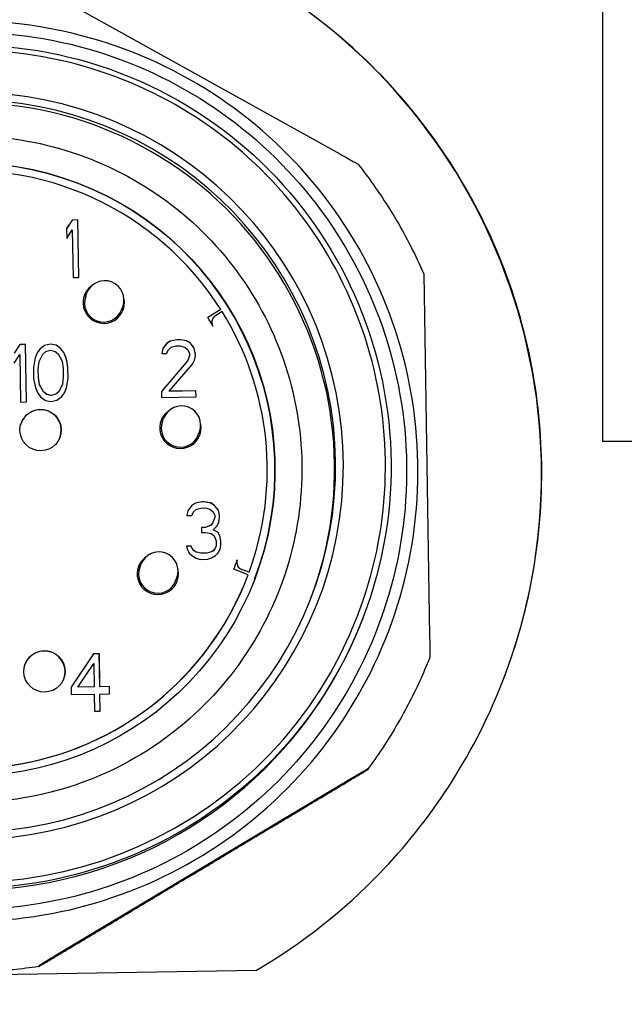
# Model space of a CAD drawing. Header units: inches. Extents: x 36 to 1719, y -84 to 1122.
# Tile 103 of 256: x 646.819 to 647.44, y 315.033 to 316.045. Entities that reach past the tile are written whole.
import ezdxf

# ---------------------------------------------------------------- set-up
doc = ezdxf.new("R2010")
doc.units = ezdxf.units.IN
doc.header["$LTSCALE"] = 48
doc.header["$MEASUREMENT"] = 0
doc.layers.add('Visible (ANSI)', color=7, linetype='Continuous', lineweight=30)

msp = doc.modelspace()

# ---------------------------------------------------------------- linework, layer by layer
at = {"layer": 'Visible (ANSI)'}
for p, q in [((647.41768, 316.5151), (647.41768, 315.61139)), ((646.84123, 316.07732), (647.14772, 315.90681)), ((646.87261, 315.83895), (646.86684, 315.83006)), ((646.87259, 315.83891), (646.86684, 315.83004)), ((646.8785, 315.839), (646.87259, 315.83891)), ((646.87261, 315.83895), (646.87259, 315.83891)), ((646.87851, 315.83904), (646.87261, 315.83895)), ((646.87851, 315.83904), (646.8785, 315.839)), ((646.87943, 315.78), (646.8785, 315.839)), ((646.87945, 315.78), (646.87851, 315.83904)), ((646.86684, 315.83006), (646.867, 315.82001)), ((646.867, 315.82001), (646.87277, 315.8289)), ((646.87277, 315.8289), (646.87354, 315.7799)), ((646.87354, 315.7799), (646.87945, 315.78)), ((646.8866, 315.76086), (646.88779, 315.76397)), ((647.23438, 315.76207), (647.23995, 315.4114)), ((646.92337, 315.74678), (646.92456, 315.74989)), ((647.02529, 315.74709), (647.01199, 315.73865)), ((647.02527, 315.74705), (647.01201, 315.73863)), ((647.02672, 315.74482), (647.01994, 315.7406)), ((647.02527, 315.74705), (647.02529, 315.74709)), ((647.01674, 315.7367), (647.01675, 315.73674)), ((646.81873, 315.71092), (646.81296, 315.70203)), ((646.82462, 315.71097), (646.81871, 315.71088)), ((646.81873, 315.71092), (646.81871, 315.71088)), ((646.82463, 315.71101), (646.81873, 315.71092)), ((646.82463, 315.71101), (646.82462, 315.71097)), ((646.82556, 315.65197), (646.82462, 315.71097)), ((646.82557, 315.65197), (646.82463, 315.71101)), ((646.84432, 315.71003), (646.83946, 315.70618)), ((646.84434, 315.71007), (646.83948, 315.70622)), ((646.85021, 315.71138), (646.84432, 315.71003)), ((646.84434, 315.71007), (646.84432, 315.71003)), ((646.85022, 315.71142), (646.84434, 315.71007)), ((646.85022, 315.71142), (646.85021, 315.71138)), ((646.85613, 315.71022), (646.85021, 315.71138)), ((646.85615, 315.71025), (646.85022, 315.71142)), ((646.85615, 315.71025), (646.85613, 315.71022)), ((646.86111, 315.70653), (646.85613, 315.71022)), ((646.86113, 315.70656), (646.85615, 315.71025)), ((646.96952, 315.7119), (646.96566, 315.70681)), ((646.9695, 315.71186), (646.96566, 315.70679)), ((646.9734, 315.71444), (646.9695, 315.71186)), ((646.96952, 315.7119), (646.9695, 315.71186)), ((646.97342, 315.71448), (646.96952, 315.7119)), ((646.98027, 315.7158), (646.9734, 315.71444)), ((646.97342, 315.71448), (646.9734, 315.71444)), ((646.98028, 315.71584), (646.97342, 315.71448)), ((646.9745, 315.70821), (646.9794, 315.70954)), ((646.9794, 315.70954), (646.98334, 315.70961)), ((646.98421, 315.71587), (646.98027, 315.7158)), ((646.98028, 315.71584), (646.98027, 315.7158)), ((646.98422, 315.7159), (646.98028, 315.71584)), ((646.98334, 315.70961), (646.98828, 315.70843)), ((646.98422, 315.7159), (646.98421, 315.71587)), ((646.99013, 315.7147), (646.98421, 315.71587)), ((646.99015, 315.71474), (646.98422, 315.7159)), ((646.99015, 315.71474), (646.99013, 315.7147)), ((646.99411, 315.71225), (646.99013, 315.7147)), ((646.99412, 315.71229), (646.99015, 315.71474)), ((646.99412, 315.71229), (646.99411, 315.71225)), ((646.99812, 315.70729), (646.99411, 315.71225)), ((646.99814, 315.70733), (646.99412, 315.71229)), ((646.81312, 315.69198), (646.81889, 315.70087)), ((646.81889, 315.70087), (646.81967, 315.65187)), ((646.83658, 315.7024), (646.83469, 315.69735)), ((646.83946, 315.70618), (646.83657, 315.70237)), ((646.83948, 315.70622), (646.83658, 315.7024)), ((646.83869, 315.69364), (646.84251, 315.70124)), ((646.83948, 315.70622), (646.83946, 315.70618)), ((646.84251, 315.70124), (646.84542, 315.7038)), ((646.84542, 315.7038), (646.85032, 315.70514)), ((646.85032, 315.70514), (646.85526, 315.70396)), ((646.85526, 315.70396), (646.85825, 315.70149)), ((646.85825, 315.70149), (646.86231, 315.69402)), ((646.86113, 315.70656), (646.86111, 315.70653)), ((646.86412, 315.7028), (646.86111, 315.70653)), ((646.86414, 315.70284), (646.86113, 315.70656)), ((646.86414, 315.70284), (646.86412, 315.7028)), ((646.86617, 315.69781), (646.86412, 315.7028)), ((646.86619, 315.69785), (646.86414, 315.70284)), ((646.96566, 315.70681), (646.96476, 315.70177)), ((646.96476, 315.70177), (646.96968, 315.70185)), ((646.96968, 315.70185), (646.97159, 315.70565)), ((646.97159, 315.70565), (646.9745, 315.70821)), ((646.98828, 315.70843), (646.99127, 315.70596)), ((646.99127, 315.70596), (646.9933, 315.70223)), ((646.99334, 315.69971), (646.99145, 315.69466)), ((646.9933, 315.70223), (646.99334, 315.69971)), ((646.99814, 315.70733), (646.99812, 315.70729)), ((646.99919, 315.70228), (646.99812, 315.70729)), ((646.9992, 315.70232), (646.99814, 315.70733)), ((646.99833, 315.69474), (646.99923, 315.69977)), ((646.99834, 315.69477), (646.99924, 315.69981)), ((646.9992, 315.70232), (646.99919, 315.70228)), ((646.99923, 315.69977), (646.99919, 315.70228)), ((646.99924, 315.69981), (646.9992, 315.70232)), ((646.99924, 315.69981), (646.99923, 315.69977)), ((646.83377, 315.69356), (646.83289, 315.68727)), ((646.83469, 315.69735), (646.83377, 315.69356)), ((646.83781, 315.68605), (646.83868, 315.6936)), ((646.83783, 315.68609), (646.83869, 315.69364)), ((646.83869, 315.69364), (646.83868, 315.6936)), ((646.86231, 315.69402), (646.86341, 315.68649)), ((646.86619, 315.69785), (646.86617, 315.69781)), ((646.86722, 315.69406), (646.86617, 315.69781)), ((646.86723, 315.69409), (646.86619, 315.69785)), ((646.86723, 315.69409), (646.86722, 315.69406)), ((646.8683, 315.68779), (646.86722, 315.69406)), ((646.86831, 315.68783), (646.86723, 315.69409)), ((646.99145, 315.69466), (646.96439, 315.66281)), ((646.99143, 315.69462), (646.96439, 315.66279)), ((646.97227, 315.66294), (646.99643, 315.69097)), ((646.99145, 315.69466), (646.99143, 315.69462)), ((646.99643, 315.69097), (646.99834, 315.69477)), ((646.83289, 315.68727), (646.83307, 315.67596)), ((646.83783, 315.68609), (646.83781, 315.68605)), ((646.83795, 315.67726), (646.83781, 315.68605)), ((646.83797, 315.67729), (646.83783, 315.68609)), ((646.86341, 315.68649), (646.86355, 315.6777)), ((646.86831, 315.68783), (646.8683, 315.68779)), ((646.86848, 315.67648), (646.8683, 315.68779)), ((646.86849, 315.67652), (646.86831, 315.68783)), ((646.83307, 315.67596), (646.83415, 315.66969)), ((646.83415, 315.66969), (646.83519, 315.66594)), ((646.83797, 315.67729), (646.83795, 315.67726)), ((646.83906, 315.66973), (646.83795, 315.67726)), ((646.83907, 315.66977), (646.83797, 315.67729)), ((646.83907, 315.66977), (646.83906, 315.66973)), ((646.84311, 315.66226), (646.83906, 315.66973)), ((646.84313, 315.6623), (646.83907, 315.66977)), ((646.86268, 315.67011), (646.85886, 315.66251)), ((646.86269, 315.67015), (646.85887, 315.66255)), ((646.86269, 315.67015), (646.86268, 315.67011)), ((646.86355, 315.6777), (646.86269, 315.67015)), ((646.86667, 315.6664), (646.8676, 315.67019)), ((646.86669, 315.66644), (646.86761, 315.67023)), ((646.8676, 315.67019), (646.86848, 315.67648)), ((646.86761, 315.67023), (646.8676, 315.67019)), ((646.86761, 315.67023), (646.86849, 315.67652)), ((646.86849, 315.67652), (646.86848, 315.67648)), ((646.83519, 315.66594), (646.83724, 315.66095)), ((646.83724, 315.66095), (646.84025, 315.65723)), ((646.84313, 315.6623), (646.84311, 315.66226)), ((646.8461, 315.65979), (646.84311, 315.66226)), ((646.84612, 315.65983), (646.84313, 315.6623)), ((646.84612, 315.65983), (646.8461, 315.65979)), ((646.85105, 315.65862), (646.8461, 315.65979)), ((646.85106, 315.65865), (646.84612, 315.65983)), ((646.85595, 315.65995), (646.85105, 315.65862)), ((646.85596, 315.65999), (646.85106, 315.65865)), ((646.85886, 315.66251), (646.85595, 315.65995)), ((646.85596, 315.65999), (646.85595, 315.65995)), ((646.85887, 315.66255), (646.85596, 315.65999)), ((646.85887, 315.66255), (646.85886, 315.66251)), ((646.86191, 315.65757), (646.8648, 315.66138)), ((646.8648, 315.66138), (646.86669, 315.66644)), ((646.96439, 315.66281), (646.96449, 315.65653)), ((646.99981, 315.66334), (646.97225, 315.6629)), ((646.97227, 315.66294), (646.97225, 315.6629)), ((646.99982, 315.66337), (646.97227, 315.66294)), ((646.99982, 315.66337), (646.99981, 315.66334)), ((646.99991, 315.65709), (646.99981, 315.66334)), ((646.99992, 315.65709), (646.99982, 315.66337)), ((646.81967, 315.65187), (646.82557, 315.65197)), ((646.84025, 315.65723), (646.84524, 315.65353)), ((646.84524, 315.65353), (646.85116, 315.65237)), ((646.85106, 315.65865), (646.85105, 315.65862)), ((646.85116, 315.65237), (646.85704, 315.65372)), ((646.85704, 315.65372), (646.86191, 315.65757)), ((646.96449, 315.65653), (646.99992, 315.65709)), ((646.96543, 315.63218), (646.96662, 315.63529)), ((647.00219, 315.6181), (647.00338, 315.62121)), ((647.66768, 315.61139), (647.41768, 315.61139)), ((646.99928, 315.54791), (646.99538, 315.54533)), ((646.99929, 315.54794), (646.9954, 315.54537)), ((647.00615, 315.54927), (646.99928, 315.54791)), ((646.99929, 315.54794), (646.99928, 315.54791)), ((647.00616, 315.54931), (646.99929, 315.54794)), ((647.00616, 315.54931), (647.00615, 315.54927)), ((647.00812, 315.5493), (647.00615, 315.54927)), ((647.00813, 315.54934), (647.00616, 315.54931)), ((647.00813, 315.54934), (647.00812, 315.5493)), ((647.01503, 315.54816), (647.00812, 315.5493)), ((647.01504, 315.54819), (647.00813, 315.54934)), ((647.01504, 315.54819), (647.01503, 315.54816)), ((647.019, 315.54571), (647.01503, 315.54816)), ((647.01902, 315.54574), (647.01504, 315.54819)), ((646.99154, 315.54028), (646.99064, 315.53524)), ((646.9954, 315.54537), (646.99154, 315.54028)), ((646.99538, 315.54533), (646.99154, 315.54026)), ((646.9954, 315.54537), (646.99538, 315.54533)), ((646.99556, 315.53532), (646.99747, 315.53912)), ((646.99747, 315.53912), (647.00038, 315.54168)), ((647.00038, 315.54168), (647.00528, 315.54301)), ((647.00528, 315.54301), (647.00922, 315.54308)), ((647.00922, 315.54308), (647.01416, 315.5419)), ((647.01416, 315.5419), (647.01715, 315.53943)), ((647.01715, 315.53943), (647.01918, 315.53569)), ((647.01902, 315.54574), (647.019, 315.54571)), ((647.02302, 315.54074), (647.019, 315.54571)), ((647.02303, 315.54078), (647.01902, 315.54574)), ((647.02303, 315.54078), (647.02302, 315.54074)), ((647.02408, 315.53573), (647.02302, 315.54074)), ((647.0241, 315.53577), (647.02303, 315.54078)), ((646.99064, 315.53524), (646.99556, 315.53532)), ((647.01731, 315.52809), (647.01538, 315.52554)), ((647.01733, 315.52813), (647.0154, 315.52558)), ((647.01733, 315.52813), (647.01731, 315.52809)), ((647.01922, 315.53318), (647.01733, 315.52813)), ((647.01918, 315.53569), (647.01922, 315.53318)), ((647.02132, 315.52442), (647.02323, 315.52822)), ((647.02322, 315.5282), (647.02412, 315.53322)), ((647.02323, 315.52822), (647.02414, 315.53326)), ((647.0241, 315.53577), (647.02408, 315.53573)), ((647.02412, 315.53322), (647.02408, 315.53573)), ((647.02414, 315.53326), (647.0241, 315.53577)), ((647.02414, 315.53326), (647.02412, 315.53322)), ((647.00953, 315.52298), (647.0056, 315.52291)), ((647.00952, 315.52294), (647.0056, 315.52288)), ((647.0056, 315.52291), (647.00568, 315.51789)), ((647.00568, 315.51789), (647.00961, 315.51795)), ((647.01538, 315.52554), (647.00952, 315.52294)), ((647.00953, 315.52298), (647.00952, 315.52294)), ((647.0154, 315.52558), (647.00953, 315.52298)), ((647.00961, 315.51795), (647.01554, 315.51679)), ((647.0154, 315.52558), (647.01538, 315.52554)), ((647.01745, 315.52059), (647.01743, 315.52055)), ((647.02239, 315.51812), (647.01743, 315.52055)), ((647.01745, 315.52059), (647.02132, 315.52442)), ((647.02241, 315.51815), (647.01745, 315.52059)), ((647.02241, 315.51815), (647.02239, 315.51812)), ((647.02442, 315.51438), (647.02239, 315.51812)), ((647.02444, 315.51442), (647.02241, 315.51815)), ((647.01554, 315.51679), (647.01853, 315.51432)), ((647.01853, 315.51432), (647.02058, 315.50933)), ((647.02058, 315.50933), (647.02066, 315.5043)), ((647.02444, 315.51442), (647.02442, 315.51438)), ((647.02549, 315.50937), (647.02442, 315.51438)), ((647.0255, 315.50941), (647.02444, 315.51442)), ((647.0255, 315.50941), (647.02549, 315.50937)), ((647.02557, 315.50434), (647.02549, 315.50937)), ((647.02558, 315.50438), (647.0255, 315.50941)), ((646.99507, 315.5039), (646.99015, 315.50382)), ((646.99015, 315.50382), (646.9912, 315.50007)), ((646.99506, 315.50386), (646.99016, 315.50378)), ((646.9912, 315.50007), (646.99322, 315.49633)), ((646.99507, 315.5039), (646.99506, 315.50386)), ((646.99608, 315.50136), (646.99506, 315.50386)), ((646.9961, 315.5014), (646.99507, 315.5039)), ((646.9961, 315.5014), (646.99608, 315.50136)), ((646.99809, 315.49888), (646.99608, 315.50136)), ((646.9981, 315.49892), (646.9961, 315.5014)), ((646.9981, 315.49892), (646.99809, 315.49888)), ((647.00008, 315.49766), (646.99809, 315.49888)), ((647.00009, 315.49769), (646.9981, 315.49892)), ((647.00009, 315.49769), (647.00008, 315.49766)), ((647.00502, 315.49648), (647.00008, 315.49766)), ((647.00503, 315.49652), (647.00009, 315.49769)), ((647.01582, 315.49791), (647.01092, 315.49657)), ((647.01584, 315.49794), (647.01094, 315.49661)), ((647.01777, 315.49919), (647.01582, 315.49791)), ((647.01584, 315.49794), (647.01582, 315.49791)), ((647.01779, 315.49923), (647.01584, 315.49794)), ((647.0197, 315.50174), (647.01777, 315.49919)), ((647.01779, 315.49923), (647.01777, 315.49919)), ((647.01972, 315.50178), (647.01779, 315.49923)), ((647.01972, 315.50178), (647.0197, 315.50174)), ((647.02066, 315.5043), (647.01972, 315.50178)), ((647.02275, 315.4968), (647.02466, 315.5006)), ((647.02465, 315.50058), (647.02557, 315.50434)), ((647.02466, 315.5006), (647.02558, 315.50438)), ((647.02558, 315.50438), (647.02557, 315.50434)), ((646.99322, 315.49633), (646.99622, 315.49386)), ((646.99622, 315.49386), (647.00019, 315.49141)), ((647.00019, 315.49141), (647.00415, 315.49022)), ((647.00415, 315.49022), (647.01202, 315.49034)), ((647.01092, 315.49657), (647.00502, 315.49648)), ((647.00503, 315.49652), (647.00502, 315.49648)), ((647.01094, 315.49661), (647.00503, 315.49652)), ((647.01094, 315.49661), (647.01092, 315.49657)), ((647.01202, 315.49034), (647.01594, 315.49166)), ((647.01594, 315.49166), (647.01984, 315.49424)), ((647.01984, 315.49424), (647.02275, 315.4968)), ((646.94222, 315.48219), (646.94341, 315.4853)), ((647.05351, 315.47452), (647.03877, 315.48005)), ((647.05443, 315.47699), (647.04693, 315.47973)), ((647.05444, 315.47703), (647.04695, 315.47977)), ((647.05443, 315.47699), (647.05444, 315.47703)), ((646.97899, 315.46811), (646.98018, 315.47122)), ((647.05282, 315.4727), (647.0528, 315.47266)), ((647.16633, 315.43334), (647.16615, 315.43286)), ((647.17164, 315.43069), (647.17083, 315.42859)), ((646.89465, 315.3932), (646.87158, 315.35891)), ((646.89464, 315.39316), (646.87158, 315.35889)), ((646.90055, 315.39326), (646.89464, 315.39316)), ((646.89465, 315.3932), (646.89464, 315.39316)), ((646.90056, 315.39329), (646.89465, 315.3932)), ((646.90056, 315.39329), (646.90055, 315.39326)), ((646.90108, 315.35934), (646.90055, 315.39326)), ((646.9011, 315.35937), (646.90056, 315.39329)), ((647.24026, 315.38984), (647.2399, 315.38888)), ((646.87846, 315.35902), (646.89481, 315.38315)), ((646.89481, 315.38315), (646.89519, 315.35928)), ((646.87158, 315.35891), (646.8717, 315.35137)), ((646.89518, 315.35924), (646.87845, 315.35898)), ((646.87846, 315.35902), (646.87845, 315.35898)), ((646.89519, 315.35928), (646.87846, 315.35902)), ((646.89519, 315.35928), (646.89518, 315.35924)), ((646.91093, 315.35949), (646.90108, 315.35934)), ((646.9011, 315.35937), (646.90108, 315.35934)), ((646.91094, 315.35953), (646.9011, 315.35937)), ((646.91094, 315.35953), (646.91093, 315.35949)), ((646.91104, 315.35199), (646.91093, 315.35949)), ((646.91106, 315.35199), (646.91094, 315.35953)), ((646.8717, 315.35137), (646.89531, 315.35174)), ((646.89531, 315.35174), (646.89559, 315.33416)), ((646.90122, 315.35184), (646.9012, 315.3518)), ((646.90148, 315.33425), (646.9012, 315.3518)), ((646.90122, 315.35184), (646.91106, 315.35199)), ((646.9015, 315.33425), (646.90122, 315.35184)), ((646.89559, 315.33416), (646.9015, 315.33425)), ((647.17634, 315.27495), (647.17597, 315.27399)), ((647.15793, 315.26399), (646.85703, 315.08384)), ((646.83856, 315.07273), (646.83819, 315.07177)), ((646.48307, 315.0588), (647.06194, 315.06798))]:
    msp.add_line(p, q, dxfattribs=at)
msp.add_circle((650.91768, 317.86139), 3.75, dxfattribs=at)
for centre, radius, start, end in [((646.90617, 315.75693), 0.01969, 339.04633, 159.04633), ((647.02411, 315.73392), 0.00787, 121.9113, 210.40332), ((647.02409, 315.73388), 0.00787, 159.04453, 205.31775), ((646.985, 315.62825), 0.01969, 339.04633, 159.04633), ((646.96179, 315.47826), 0.01969, 339.04633, 159.04633)]:
    msp.add_arc(centre, radius, start, end, dxfattribs=at)
for centre, major_axis, ratio, start_param, end_param in [((646.76432, 315.57803), (0.5515, -0.21119), 0.9999398, 0.0006608, 1.4400981), ((646.76746, 315.58623), (-0.35847, 0.13727), 0.9999398, 5.2160013, 11.2551353), ((646.76743, 315.58615), (-0.35112, 0.13446), 0.9999398, 5.1988796, 11.2722569), ((646.76638, 315.5834), (0.35112, -0.13446), 0.9999398, 0.0039076, 1.847479), ((646.76603, 315.58248), (-0.29413, 0.11263), 0.9999398, 3.1417943, 6.2829836), ((646.76604, 315.58251), (-0.28678, 0.10982), 0.9999398, 4.072958, 6.3767926), ((646.90506, 315.75402), (-0.01218, 0.01742), 0.9999776, 0, 4.3316315), ((646.90498, 315.75382), (-0.01982, 0.0077), 0.9999398, 5.7249764, 6.2831853), ((646.90498, 315.75382), (0.01838, -0.00704), 0.9999398, 3.1415927, 6.2831853), ((646.90498, 315.75382), (0.02085, 0.00417), 0.9999741, 5.7249764, 6.2831853), ((646.76604, 315.58251), (0.28678, -0.10982), 0.9999398, 0.0150675, 0.9226387), ((646.7664, 315.58346), (-0.40443, 0.15487), 0.9999398, 0, 3.1415927), ((646.76723, 315.58562), (0.39892, -0.15276), 0.9999398, 3.1415927, 6.2831853), ((646.76604, 315.58251), (-0.27207, 0.10419), 0.9999398, 4.0379125, 4.072958), ((646.84013, 315.62286), (-0.01982, 0.0077), 0.9999398, 3.1517553, 6.2831853), ((646.98389, 315.62534), (-0.01218, 0.01742), 0.9999776, 0, 4.3316315), ((646.98381, 315.62514), (-0.01982, 0.0077), 0.9999398, 5.7249764, 6.2831853), ((646.98381, 315.62514), (0.01838, -0.00704), 0.9999398, 3.1415927, 6.2831853), ((646.98381, 315.62514), (0.02085, 0.00417), 0.9999741, 5.7249764, 6.2831853), ((646.96068, 315.47536), (-0.01218, 0.01742), 0.9999776, 0, 4.3316315), ((646.9606, 315.47515), (-0.01982, 0.0077), 0.9999398, 5.7249764, 6.2831853), ((646.76604, 315.58251), (0.27207, -0.10419), 0.9999398, 0.0063409, 0.0413863), ((647.04965, 315.48716), (-0.00746, 0.00251), 0.99994, 0, 1.5444775), ((647.04964, 315.48713), (-0.00739, 0.0027), 0.9999398, 0.046556, 1.5707963), ((646.9606, 315.47515), (0.01838, -0.00704), 0.9999398, 3.1415927, 6.2831853), ((646.9606, 315.47515), (0.02085, 0.00417), 0.9999741, 5.7249764, 6.2831853), ((646.76603, 315.58248), (0.28678, -0.10982), 0.9999398, 4.1602245, 6.2831853), ((646.76604, 315.58251), (0.28678, -0.10982), 0.9999398, 4.1602245, 6.2895262), ((646.84407, 315.37487), (-0.01982, 0.0077), 0.9999398, 3.1517553, 6.2831853)]:
    msp.add_ellipse(centre, major_axis=major_axis, ratio=ratio, start_param=start_param, end_param=end_param, dxfattribs=at)
for centre, major_axis, ratio in [((646.76721, 315.58556), (-0.40443, 0.15487), 0.9999398), ((646.76607, 315.58259), (0.29413, -0.11263), 0.9999398), ((646.84021, 315.62306), (0.02126, 0.00034), 0.9999565), ((646.84415, 315.37508), (0.02126, 0.00034), 0.9999565)]:
    msp.add_ellipse(centre, major_axis=major_axis, ratio=ratio, dxfattribs=at)
for points, knots in [([(647.06194, 315.06798), (647.10942, 315.09598), (647.15248, 315.13011), (647.23983, 315.22042), (647.28418, 315.2872), (647.32788, 315.39704), (647.33879, 315.43524), (647.35272, 315.51214), (647.35573, 315.55083), (647.35454, 315.62574), (647.3503, 315.66429), (647.33394, 315.74059), (647.32182, 315.77834), (647.27465, 315.88641), (647.22821, 315.95145), (647.13804, 316.03845), (647.09392, 316.07098), (647.04557, 316.09727)], [0.7401268, 0.7401268, 0.7401268, 0.7401268, 1.1427363, 1.1427363, 1.7136645, 1.7136645, 1.9991286, 1.9991286, 2.2845928, 2.2845928, 2.5700569, 2.5700569, 2.855521, 2.855521, 3.4264492, 3.4264492, 3.8290587, 3.8290587, 3.8290587, 3.8290587]), ([(646.30288, 315.57354), (646.30209, 315.62288), (646.30927, 315.67233), (646.33882, 315.76649), (646.36119, 315.81117), (646.41886, 315.89125), (646.45415, 315.92663), (646.53408, 315.9845), (646.57871, 316.00698), (646.67279, 316.03677), (646.72223, 316.04407), (646.82091, 316.04276), (646.87013, 316.03414), (646.96339, 316.00185), (647.0074, 315.97818), (647.08577, 315.9182), (647.12011, 315.88189), (647.17562, 315.8003), (647.1968, 315.75504), (647.22383, 315.66013), (647.22969, 315.6105), (647.22549, 315.51191), (647.21544, 315.46296), (647.18045, 315.37069), (647.15551, 315.32739), (647.09326, 315.25081), (647.05597, 315.21755), (646.97279, 315.16445), (646.92693, 315.14461), (646.83126, 315.12036), (646.78149, 315.11596), (646.68305, 315.12303), (646.63441, 315.13451), (646.5432, 315.17219), (646.50064, 315.19838), (646.42591, 315.26284), (646.39375, 315.30109), (646.34309, 315.38578), (646.3246, 315.4322), (646.30707, 315.51094), (646.30338, 315.54222), (646.30288, 315.57354)], [0, 0, 0, 0, 0.3199983, 0.3199983, 0.6399959, 0.6399959, 0.9599938, 0.9599938, 1.2799929, 1.2799929, 1.5999934, 1.5999934, 1.9199952, 1.9199952, 2.2399976, 2.2399976, 2.5599996, 2.5599996, 2.8800004, 2.8800004, 3.1999998, 3.1999998, 3.5199979, 3.5199979, 3.8399955, 3.8399955, 4.1599936, 4.1599936, 4.4799929, 4.4799929, 4.7999937, 4.7999937, 5.1199957, 5.1199957, 5.439998, 5.439998, 5.7599999, 5.7599999, 6.0800004, 6.0800004, 6.2831853, 6.2831853, 6.2831853, 6.2831853]), ([(646.31483, 315.57412), (646.3156, 315.52604), (646.32412, 315.4781), (646.35582, 315.38731), (646.37899, 315.34448), (646.43764, 315.26826), (646.47311, 315.2349), (646.55275, 315.181), (646.59692, 315.16048), (646.68947, 315.13438), (646.73785, 315.12879), (646.83392, 315.13312), (646.8816, 315.14304), (646.97142, 315.17737), (647.01356, 315.20178), (647.08803, 315.26262), (647.12035, 315.29905), (647.17189, 315.38023), (647.19111, 315.42497), (647.2145, 315.51824), (647.21867, 315.56676), (647.21153, 315.66266), (647.20023, 315.71002), (647.16328, 315.79881), (647.13765, 315.84021), (647.07465, 315.91287), (647.0373, 315.94411), (646.95464, 315.99327), (646.90935, 316.01117), (646.81543, 316.03183), (646.76681, 316.03458), (646.67116, 316.02465), (646.62414, 316.01197), (646.53647, 315.97245), (646.49583, 315.94563), (646.42504, 315.88054), (646.39491, 315.84229), (646.34819, 315.75824), (646.33161, 315.71245), (646.31698, 315.63522), (646.31435, 315.60464), (646.31483, 315.57412)], [0, 0, 0, 0, 0.3199998, 0.3199998, 0.6399997, 0.6399997, 0.9599999, 0.9599999, 1.2800002, 1.2800002, 1.6000005, 1.6000005, 1.9200007, 1.9200007, 2.2400007, 2.2400007, 2.5600006, 2.5600006, 2.8800003, 2.8800003, 3.1999999, 3.1999999, 3.5199997, 3.5199997, 3.8399997, 3.8399997, 4.1599999, 4.1599999, 4.4800002, 4.4800002, 4.8000005, 4.8000005, 5.1200007, 5.1200007, 5.4400007, 5.4400007, 5.7600005, 5.7600005, 6.0800002, 6.0800002, 6.2831853, 6.2831853, 6.2831853, 6.2831853]), ([(647.16633, 315.43334), (647.18263, 315.47589), (647.19205, 315.52106), (647.19621, 315.61209), (647.19095, 315.65793), (647.16626, 315.74565), (647.14685, 315.78751), (647.09582, 315.86301), (647.06422, 315.89664), (646.99204, 315.95226), (646.95146, 315.97424), (646.86544, 316.00433), (646.82002, 316.01244), (646.7289, 316.01394), (646.68323, 316.00735), (646.59627, 315.98011), (646.55499, 315.95949), (646.48101, 315.90628), (646.44832, 315.87372), (646.39971, 315.80667), (646.38182, 315.77365), (646.3685, 315.73886)], [2.760006, 2.760006, 2.760006, 2.760006, 3.080005, 3.080005, 3.4000041, 3.4000041, 3.7200038, 3.7200038, 4.0400042, 4.0400042, 4.3600051, 4.3600051, 4.6800061, 4.6800061, 5.0000069, 5.0000069, 5.3200072, 5.3200072, 5.6400067, 5.6400067, 5.9015987, 5.9015987, 5.9015987, 5.9015987]), ([(646.42371, 315.57747), (646.42429, 315.54094), (646.43077, 315.50451), (646.45485, 315.43552), (646.47246, 315.40298), (646.51702, 315.34507), (646.54397, 315.31972), (646.60449, 315.27877), (646.63805, 315.26318), (646.70837, 315.24334), (646.74513, 315.2391), (646.81813, 315.24239), (646.85435, 315.24992), (646.92261, 315.27601), (646.95462, 315.29455), (647.0112, 315.34078), (647.03576, 315.36846), (647.07493, 315.43014), (647.08953, 315.46414), (647.1073, 315.53501), (647.11047, 315.57187), (647.10505, 315.64474), (647.09646, 315.68073), (647.06838, 315.74819), (647.04891, 315.77965), (647.00104, 315.83486), (646.97266, 315.8586), (646.90985, 315.89594), (646.87544, 315.90955), (646.80408, 315.92525), (646.76714, 315.92734), (646.69446, 315.91979), (646.65873, 315.91016), (646.59212, 315.88013), (646.56124, 315.85975), (646.50745, 315.81029), (646.48455, 315.78123), (646.44906, 315.71737), (646.43646, 315.68258), (646.42534, 315.62389), (646.42334, 315.60066), (646.42371, 315.57747)], [0, 0, 0, 0, 0.3200025, 0.3200025, 0.6400031, 0.6400031, 0.9600015, 0.9600015, 1.2799984, 1.2799984, 1.599995, 1.599995, 1.9199926, 1.9199926, 2.2399922, 2.2399922, 2.559994, 2.559994, 2.8799972, 2.8799972, 3.2000006, 3.2000006, 3.5200028, 3.5200028, 3.8400029, 3.8400029, 4.160001, 4.160001, 4.4799978, 4.4799978, 4.7999944, 4.7999944, 5.1199924, 5.1199924, 5.4399924, 5.4399924, 5.7599945, 5.7599945, 6.0799978, 6.0799978, 6.2831853, 6.2831853, 6.2831853, 6.2831853]), ([(647.14772, 315.90681), (647.15279, 315.90398), (647.15886, 315.9006), (647.16422, 315.89757), (647.16525, 315.89699), (647.16604, 315.89653), (647.16622, 315.89643), (647.1664, 315.89632), (647.16645, 315.89629), (647.16646, 315.89628)], [-0.058748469, -0.058748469, -0.058748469, -0.058748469, -0.014483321, -0.014483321, -0.005260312, -0.005260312, -0.002411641, -0.002411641, -0.000186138, -0.000186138, -0.000186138, -0.000186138]), ([(647.16646, 315.89628), (647.17191, 315.88938), (647.17718, 315.88234), (647.18735, 315.868), (647.19224, 315.8607), (647.20166, 315.84585), (647.20618, 315.83831), (647.21482, 315.823), (647.21894, 315.81523), (647.22678, 315.7995), (647.2305, 315.79153), (647.23401, 315.78347)], [2.48918458, 2.48918458, 2.48918458, 2.48918458, 2.54070819, 2.54070819, 2.5922318, 2.5922318, 2.64375541, 2.64375541, 2.69527902, 2.69527902, 2.74680263, 2.74680263, 2.74680263, 2.74680263]), ([(647.23401, 315.78347), (647.23401, 315.78347), (647.23401, 315.78341), (647.23402, 315.7832), (647.23402, 315.783), (647.23404, 315.7821), (647.23406, 315.78093), (647.23417, 315.77481), (647.23429, 315.76787), (647.23438, 315.76207)], [-0.245685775, -0.245685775, -0.245685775, -0.245685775, -0.24342626, -0.24342626, -0.24057759, -0.24057759, -0.231354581, -0.231354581, -0.187089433, -0.187089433, -0.187089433, -0.187089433]), ([(647.23995, 315.4114), (647.24005, 315.4056), (647.24015, 315.39865), (647.24024, 315.39246), (647.24025, 315.39127), (647.24026, 315.39035), (647.24026, 315.39013), (647.24027, 315.38991), (647.24027, 315.38984), (647.24026, 315.38984)], [-0.058748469, -0.058748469, -0.058748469, -0.058748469, -0.014483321, -0.014483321, -0.005260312, -0.005260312, -0.002411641, -0.002411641, 0, 0, 0, 0]), ([(647.2399, 315.38888), (647.23664, 315.38071), (647.23318, 315.37263), (647.22585, 315.35666), (647.22197, 315.34876), (647.21383, 315.33319), (647.20955, 315.3255), (647.20061, 315.31037), (647.19595, 315.30291), (647.18624, 315.28826), (647.1812, 315.28106), (647.17597, 315.27399)], [3.53638377, 3.53638377, 3.53638377, 3.53638377, 3.58790687, 3.58790687, 3.63942996, 3.63942996, 3.69095306, 3.69095306, 3.74247615, 3.74247615, 3.79399924, 3.79399924, 3.79399924, 3.79399924]), ([(647.17634, 315.27495), (647.17634, 315.27495), (647.17629, 315.27492), (647.1761, 315.27482), (647.17593, 315.27471), (647.17515, 315.27426), (647.17414, 315.27366), (647.16887, 315.27054), (647.16292, 315.26697), (647.15793, 315.26399)], [-0.245837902, -0.245837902, -0.245837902, -0.245837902, -0.24342626, -0.24342626, -0.24057759, -0.24057759, -0.231354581, -0.231354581, -0.187089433, -0.187089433, -0.187089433, -0.187089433]), ([(647.16246, 315.26584), (647.16611, 315.26803), (647.16984, 315.27027), (647.17374, 315.27262), (647.17476, 315.27324), (647.17554, 315.27372), (647.17573, 315.27383), (647.17591, 315.27395), (647.17597, 315.27398), (647.17597, 315.27399)], [0.201132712, 0.201132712, 0.201132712, 0.201132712, 0.231354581, 0.231354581, 0.24057759, 0.24057759, 0.24342626, 0.24342626, 0.245837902, 0.245837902, 0.245837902, 0.245837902]), ([(646.85703, 315.08384), (646.85204, 315.08086), (646.84608, 315.07729), (646.84079, 315.07409), (646.83977, 315.07348), (646.83899, 315.073), (646.83881, 315.07288), (646.83862, 315.07277), (646.83856, 315.07273), (646.83856, 315.07273)], [-0.058748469, -0.058748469, -0.058748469, -0.058748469, -0.014483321, -0.014483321, -0.005260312, -0.005260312, -0.002411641, -0.002411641, 0, 0, 0, 0]), ([(646.83819, 315.07177), (646.83819, 315.07176), (646.83824, 315.07179), (646.83843, 315.0719), (646.83861, 315.072), (646.83938, 315.07246), (646.84039, 315.07305), (646.84427, 315.07536), (646.84799, 315.07758), (646.85164, 315.07976)], [0, 0, 0, 0, 0.002411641, 0.002411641, 0.005260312, 0.005260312, 0.014483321, 0.014483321, 0.04470519, 0.04470519, 0.04470519, 0.04470519]), ([(646.83819, 315.07177), (646.82949, 315.0705), (646.82076, 315.06946), (646.80326, 315.06782), (646.79449, 315.06723), (646.77692, 315.0665), (646.76813, 315.06636), (646.75055, 315.06653), (646.74176, 315.06685), (646.72422, 315.06792), (646.71546, 315.06869), (646.70672, 315.06968)], [4.58357963, 4.58357963, 4.58357963, 4.58357963, 4.63510345, 4.63510345, 4.68662727, 4.68662727, 4.73815109, 4.73815109, 4.7896749, 4.7896749, 4.84119872, 4.84119872, 4.84119872, 4.84119872])]:
    msp.add_open_spline(points, degree=3, knots=knots, dxfattribs=at)
for points, weights in [([(647.00702, 315.17271), (647.08206, 315.21763), (647.16246, 315.26584)], [1.62234181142, 1.62234181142, 1.56673803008]), ([(646.85164, 315.07976), (646.93198, 315.12778), (647.00702, 315.17271)], [1.56673803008, 1.62234181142, 1.62234181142])]:
    msp.add_rational_spline(points, weights, degree=2, dxfattribs=at)

doc.saveas('drawing.dxf')
